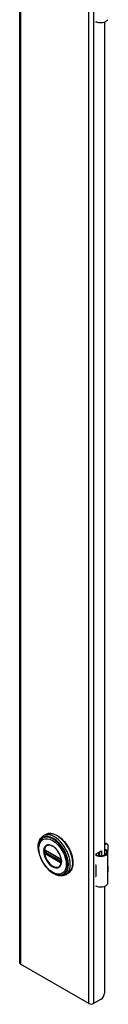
# Model space of a CAD drawing. Header units: inches. Extents: x 0 to 400, y -11 to 260.
# Tile 53 of 61: x 346.53 to 348.87, y 98.26 to 124.19. Entities that reach past the tile are written whole.
import ezdxf

# ---------------------------------------------------------------- set-up
doc = ezdxf.new("R2010")
doc.units = ezdxf.units.IN
doc.header["$LTSCALE"] = 24.005935
doc.header["$MEASUREMENT"] = 0
doc.layers.add('Visible Edges(ANSI)', color=7, linetype='Continuous', lineweight=25)
doc.layers.add('Visible Tangent Edges(ANSI)', color=7, linetype='Continuous', lineweight=25)

msp = doc.modelspace()

# ---------------------------------------------------------------- linework, layer by layer
at = {"layer": 'Visible Edges(ANSI)'}
for p, q in [((346.5332, 197.3304), (346.5332, 99.3508)), ((348.5553, 124.1143), (348.5553, 124.1281)), ((348.5698, 124.1227), (348.5553, 124.1143)), ((348.7745, 124.1249), (348.7745, 102.1896)), ((347.2208, 102.7283), (347.1567, 102.6913)), ((348.7745, 102.4753), (348.79, 102.4842)), ((348.8108, 102.4721), (348.7745, 102.4512)), ((348.8293, 102.4881), (348.8502, 102.476)), ((348.8665, 102.3195), (348.8665, 102.44)), ((347.2069, 102.3147), (347.2018, 102.3175)), ((347.2069, 102.3147), (347.6149, 102.0791)), ((347.6219, 102.0714), (347.2138, 102.307)), ((348.5553, 102.2216), (348.6896, 102.2992)), ((348.5553, 102.1899), (348.5553, 102.2216)), ((348.6188, 102.1725), (348.6188, 102.2583)), ((348.6188, 102.1885), (348.6386, 102.1999)), ((348.6386, 102.1758), (348.6298, 102.1708)), ((348.6386, 102.2697), (348.6386, 102.1697)), ((348.6507, 102.1686), (348.6507, 102.2767)), ((348.6896, 102.2992), (348.6896, 102.1688)), ((348.864, 101.4539), (348.864, 102.2575)), ((347.62, 102.0761), (347.6149, 102.0791)), ((347.6308, 102.0637), (347.632, 102.0608)), ((347.6309, 102.0186), (347.6309, 102.0558)), ((347.632, 102.0608), (347.6326, 102.0591)), ((347.6339, 102.0084), (347.6338, 102.0025)), ((347.634, 102.0454), (347.6339, 102.0084)), ((348.5397, 101.9299), (348.5397, 101.8985)), ((347.8113, 101.7054), (347.7473, 101.6684)), ((348.5397, 101.6558), (348.5397, 101.6245)), ((348.8665, 101.7649), (348.8665, 101.8855)), ((348.5553, 101.3545), (348.5553, 101.3683)), ((348.5698, 101.3629), (348.5553, 101.3545)), ((348.7745, 101.365), (348.7745, 98.5466)), ((348.3601, 98.2755), (346.5584, 99.3157)), ((348.6861, 98.3935), (348.4817, 98.2755))]:
    msp.add_line(p, q, dxfattribs=at)
at = {"layer": 'Visible Edges(ANSI)', "flags": 128}
for points in [[(347.0391, 102.2627), (347.0324, 102.2973), (347.0275, 102.3314), (347.0243, 102.3649), (347.023, 102.3978), (347.0235, 102.4298), (347.0259, 102.4609), (347.0302, 102.4909), (347.0365, 102.5198), (347.0447, 102.5473), (347.0549, 102.5735), (347.067, 102.598), (347.0812, 102.6208), (347.0973, 102.6417), (347.1154, 102.6606), (347.1352, 102.6772), (347.1567, 102.6913)], [(347.2208, 102.7283), (347.2366, 102.7365), (347.2531, 102.7434), (347.2703, 102.749), (347.288, 102.7532), (347.3063, 102.756), (347.325, 102.7575), (347.3441, 102.7575), (347.3635, 102.7562), (347.3832, 102.7536), (347.4032, 102.7497), (347.4234, 102.7445), (347.4438, 102.7381), (347.4642, 102.7303), (347.4848, 102.7214), (347.5053, 102.7113), (347.5259, 102.7), (347.5464, 102.6876), (347.5668, 102.6741), (347.5871, 102.6595), (347.6072, 102.6439), (347.627, 102.6272), (347.6466, 102.6097), (347.6659, 102.5912), (347.6848, 102.5718), (347.7033, 102.5516), (347.7214, 102.5307), (347.739, 102.509), (347.7561, 102.4866), (347.7727, 102.4637), (347.7886, 102.4401), (347.8039, 102.416), (347.8185, 102.3915), (347.8325, 102.3665), (347.8457, 102.3412), (347.8581, 102.3157), (347.8697, 102.2899), (347.8806, 102.2639), (347.8905, 102.2378), (347.8996, 102.2116), (347.9079, 102.1855), (347.9152, 102.1595), (347.9215, 102.1335), (347.9269, 102.1078), (347.9314, 102.0823), (347.9349, 102.057), (347.9374, 102.0322), (347.9389, 102.0078), (347.9394, 101.9838), (347.9389, 101.9604), (347.9374, 101.9375), (347.9348, 101.9152), (347.9313, 101.8936), (347.9267, 101.8728), (347.9211, 101.8527), (347.9145, 101.8334), (347.9069, 101.815), (347.8983, 101.7976), (347.8887, 101.7811), (347.8781, 101.7656), (347.8665, 101.7512), (347.854, 101.7379), (347.8406, 101.7259), (347.8264, 101.715), (347.8113, 101.7054)], [(347.0664, 102.5518), (347.0598, 102.5386), (347.0539, 102.5249), (347.0487, 102.5107), (347.044, 102.4961), (347.0364, 102.4657), (347.0313, 102.4338), (347.0285, 102.4006), (347.028, 102.3663), (347.0298, 102.331), (347.0338, 102.2949), (347.04, 102.2582), (347.0484, 102.221), (347.0588, 102.1836), (347.0712, 102.1461), (347.0855, 102.1087), (347.1018, 102.0717), (347.1197, 102.0352), (347.1394, 101.9994), (347.1606, 101.9645), (347.1832, 101.9306), (347.2072, 101.8981), (347.2323, 101.867), (347.2586, 101.8375), (347.2858, 101.8097), (347.3138, 101.7839), (347.3425, 101.7602), (347.3718, 101.7387), (347.4015, 101.7195), (347.4314, 101.7027), (347.4616, 101.6886), (347.4918, 101.6771), (347.5219, 101.6684), (347.5369, 101.6651), (347.5518, 101.6626), (347.5666, 101.6609), (347.5813, 101.6599)], [(347.6042, 101.9049), (347.6128, 101.9185), (347.6201, 101.9338), (347.626, 101.9506), (347.6305, 101.9688), (347.6334, 101.9884), (347.6349, 102.0092), (347.6348, 102.031), (347.6332, 102.0537), (347.63, 102.077), (347.6252, 102.101), (347.619, 102.1253), (347.6114, 102.1498), (347.6023, 102.1743), (347.5918, 102.1988), (347.5801, 102.2229), (347.5672, 102.2464), (347.5532, 102.2694), (347.5382, 102.2917), (347.5222, 102.3129), (347.5056, 102.333), (347.4882, 102.3519), (347.4702, 102.3695), (347.4518, 102.3855), (347.4332, 102.3999), (347.4144, 102.4127), (347.3955, 102.4237), (347.3768, 102.4328), (347.3584, 102.44), (347.3403, 102.4452), (347.3228, 102.4485), (347.306, 102.4498), (347.29, 102.4492)], [(347.2018, 102.3175), (347.2, 102.3184), (347.1987, 102.3187)], [(347.2138, 102.307), (347.2128, 102.3074), (347.2125, 102.3075)], [(348.8219, 102.3194), (348.82, 102.3205), (348.8182, 102.3215), (348.8162, 102.3225), (348.8143, 102.3233), (348.8123, 102.3241), (348.8103, 102.3248), (348.8082, 102.3254), (348.8062, 102.3259), (348.8041, 102.3263), (348.802, 102.3266), (348.7999, 102.3268), (348.7978, 102.3268), (348.7957, 102.3268), (348.7936, 102.3267), (348.7915, 102.3264), (348.7895, 102.3261), (348.7874, 102.3257), (348.7854, 102.3251), (348.7835, 102.3245), (348.7816, 102.3238), (348.7797, 102.323), (348.7779, 102.3221), (348.7762, 102.3211), (348.7745, 102.3201)], [(348.7745, 102.3086), (348.776, 102.309), (348.7776, 102.3094), (348.7791, 102.3097), (348.7807, 102.3099), (348.7823, 102.31), (348.7838, 102.3101), (348.7853, 102.3101), (348.7868, 102.3101), (348.7883, 102.31), (348.7898, 102.3098), (348.7913, 102.3096), (348.7929, 102.3093), (348.7944, 102.3089), (348.7959, 102.3085), (348.7974, 102.308), (348.7989, 102.3074), (348.8004, 102.3068), (348.8018, 102.3061), (348.8033, 102.3054), (348.8047, 102.3046), (348.8061, 102.3037), (348.8075, 102.3028), (348.8088, 102.3019), (348.8101, 102.3009)], [(347.62, 102.0761), (347.6233, 102.0736), (347.6267, 102.07)], [(347.6309, 102.0558), (347.6302, 102.0597), (347.6281, 102.0646), (347.625, 102.0688), (347.6219, 102.0714)], [(347.6267, 102.07), (347.6289, 102.067), (347.6308, 102.0637)], [(347.6307, 102.0171), (347.6308, 102.0175), (347.6309, 102.0186)], [(347.6338, 102.0025), (347.6336, 102.0002), (347.6333, 101.9992)], [(347.7473, 101.6684), (347.7243, 101.6569), (347.7, 101.648), (347.6747, 101.6418), (347.6485, 101.6382), (347.6216, 101.6374), (347.5943, 101.6391), (347.5666, 101.6434), (347.5386, 101.65), (347.5105, 101.659), (347.4823, 101.6703), (347.4542, 101.6838), (347.4262, 101.6993), (347.3984, 101.7169), (347.371, 101.7364), (347.3439, 101.7578), (347.3173, 101.7809)]]:
    msp.add_lwpolyline(points, dxfattribs=at)
at = {"layer": 'Visible Edges(ANSI)'}
for centre, major_axis, start_param, end_param in [((348.6691, 124.2209), (0.1969, 0), 3.9833715, 5.9647502), ((348.79, 102.4199), (0.0394, 0.0682), 0, 0.7853982), ((348.8108, 102.4079), (0.0394, 0.0682), 5.4977871, 7.0685835), ((348.6691, 102.2647), (0.1969, 0), 3.9833715, 5.9647502), ((348.6691, 102.2647), (0.1673, 0), 3.9641341, 5.9647502), ((348.7065, 102.2575), (0.128, 0), 5.9647502, 6.9099467), ((348.7065, 102.2575), (0.1575, 0), 5.9647502, 7.0321027), ((348.8108, 102.2873), (-0.0394, -0.0682), 1.8110116, 2.3561945), ((348.6691, 102.0155), (0.1969, 0), 3.9833715, 3.9951945), ((348.8108, 101.8533), (-0.0394, -0.0682), 2.3561945, 2.6586496), ((348.6, 101.9384), (-0.0917, 0), 0.8282349, 0.8536019), ((348.6, 101.6957), (0.0917, 0), 3.9698275, 3.9951945), ((348.8108, 101.7328), (-0.0394, -0.0682), 2.0537393, 2.3561945), ((348.6691, 101.7102), (-0.1969, 0), 0.8417789, 0.8536019), ((348.6691, 101.461), (0.1969, 0), 3.9833715, 5.9647502), ((348.7065, 101.4539), (0.1575, 0), 5.9647502, 6.2831853), ((346.6192, 99.3508), (-0.086, 0), 0, 0.7853982), ((348.6861, 98.4955), (-0.0625, -0.1083), 0.7853982, 2.3561945), ((348.4209, 98.3106), (-0.086, 0), 0.7853982, 2.3561945)]:
    msp.add_ellipse(centre, major_axis=major_axis, ratio=0.5773503, start_param=start_param, end_param=end_param, dxfattribs=at)
at = {"layer": 'Visible Tangent Edges(ANSI)'}
for p, q in [((346.5584, 197.2953), (346.5584, 99.3157)), ((348.3601, 98.2755), (348.3601, 196.2551)), ((348.4817, 196.2551), (348.4817, 98.2755)), ((348.79, 102.4842), (348.8108, 102.4721)), ((347.1901, 102.3038), (347.19, 102.3096)), ((347.19, 102.2606), (347.1901, 102.2666)), ((347.1989, 102.2657), (347.1989, 102.3029)), ((347.2084, 102.2354), (347.2033, 102.2383)), ((347.6129, 102.0836), (347.2048, 102.3192)), ((347.2048, 102.2263), (347.6129, 101.9907)), ((347.6165, 101.9998), (347.2084, 102.2354)), ((347.2116, 102.3033), (347.2162, 102.3056)), ((347.2116, 102.2661), (347.2116, 102.3033)), ((347.2481, 102.2872), (347.2116, 102.2661)), ((347.2119, 102.3104), (347.6199, 102.0748)), ((347.6199, 102.0077), (347.2119, 102.2433)), ((347.2185, 102.254), (347.262, 102.2791)), ((347.6266, 102.0184), (347.2185, 102.254)), ((348.8101, 102.3009), (348.8219, 102.3194)), ((348.8561, 101.4254), (348.8561, 102.2291)), ((347.6215, 101.9969), (347.6165, 101.9998)), ((347.6309, 102.0213), (347.6266, 102.0184)), ((347.6329, 102.0524), (347.6329, 102.0151)), ((347.6334, 101.99), (347.6337, 101.9911)), ((348.5397, 101.8985), (348.5397, 101.6558))]:
    msp.add_line(p, q, dxfattribs=at)
at = {"layer": 'Visible Tangent Edges(ANSI)', "flags": 128}
for points in [[(347.1659, 102.2872), (347.1676, 102.2541), (347.1725, 102.2194), (347.1807, 102.1838), (347.1919, 102.1478), (347.2061, 102.1118), (347.2231, 102.0763), (347.2426, 102.0418), (347.2643, 102.009), (347.288, 101.9781), (347.3132, 101.9496), (347.3397, 101.9239), (347.3671, 101.9016), (347.3949, 101.8828), (347.4229, 101.8677), (347.4505, 101.8564), (347.4775, 101.8493), (347.5035, 101.8463), (347.528, 101.8478), (347.5507, 101.8536), (347.5712, 101.8636), (347.5894, 101.8776), (347.6051, 101.8953), (347.6179, 101.9166), (347.6277, 101.9412), (347.6342, 101.9689), (347.6375, 101.9991), (347.6374, 102.0314), (347.634, 102.0653), (347.6275, 102.1005), (347.6178, 102.1364), (347.605, 102.1725), (347.5893, 102.2084), (347.571, 102.2434), (347.5503, 102.2771), (347.5276, 102.309), (347.5031, 102.3387), (347.4773, 102.3657), (347.4503, 102.3897), (347.4226, 102.4104), (347.3946, 102.4275), (347.3667, 102.4407), (347.3393, 102.4499), (347.3128, 102.4547), (347.2876, 102.4553), (347.264, 102.4517), (347.2423, 102.4439), (347.2229, 102.4319), (347.206, 102.416), (347.1918, 102.3963), (347.1805, 102.3733), (347.1724, 102.3472), (347.1675, 102.3183), (347.1659, 102.2872)], [(347.1771, 102.2861), (347.1773, 102.2974), (347.1779, 102.3084), (347.179, 102.3192), (347.1805, 102.3296), (347.1824, 102.3397), (347.1847, 102.3495), (347.1875, 102.3589), (347.1906, 102.368), (347.1942, 102.3766), (347.1982, 102.3848), (347.2025, 102.3926), (347.2073, 102.3999), (347.2124, 102.4068), (347.2179, 102.4133), (347.2237, 102.4192), (347.2298, 102.4247), (347.2363, 102.4296), (347.2431, 102.434), (347.2503, 102.4379), (347.2577, 102.4412), (347.2654, 102.444), (347.2733, 102.4462), (347.2815, 102.4479), (347.29, 102.4491)], [(347.604, 101.905), (347.5902, 101.8891), (347.5742, 101.8763), (347.5563, 101.8666), (347.5367, 101.8603), (347.5154, 101.8575), (347.4928, 101.8584), (347.4692, 101.8628), (347.4449, 101.8705), (347.4201, 101.8816), (347.3952, 101.8958), (347.3704, 101.9129), (347.3461, 101.933), (347.3224, 101.9557), (347.2998, 101.9808), (347.2783, 102.0079), (347.2585, 102.0367), (347.2403, 102.0669), (347.2242, 102.0982), (347.2101, 102.1301), (347.1984, 102.1622), (347.1892, 102.1943), (347.1825, 102.2259), (347.1785, 102.2567), (347.1771, 102.2861)], [(347.1822, 102.3042), (347.1822, 102.3027), (347.1821, 102.3012), (347.1821, 102.2996), (347.1821, 102.2981), (347.182, 102.2966), (347.182, 102.2951), (347.182, 102.2936), (347.182, 102.2921), (347.182, 102.2905), (347.182, 102.289), (347.182, 102.2875), (347.182, 102.2859), (347.182, 102.2844), (347.182, 102.2828), (347.182, 102.2813), (347.182, 102.2797), (347.182, 102.2782), (347.182, 102.2766), (347.182, 102.275), (347.1821, 102.2735), (347.1821, 102.2719), (347.1821, 102.2704), (347.1822, 102.2688), (347.1822, 102.2672)], [(347.1825, 102.3099), (347.1825, 102.3096), (347.1824, 102.3094), (347.1824, 102.3091), (347.1824, 102.3089), (347.1824, 102.3087), (347.1824, 102.3084), (347.1824, 102.3082), (347.1824, 102.308), (347.1824, 102.3077), (347.1824, 102.3075), (347.1823, 102.3072), (347.1823, 102.307), (347.1823, 102.3068), (347.1823, 102.3065), (347.1823, 102.3063), (347.1823, 102.3061), (347.1823, 102.3058), (347.1823, 102.3056), (347.1823, 102.3053), (347.1823, 102.3051), (347.1823, 102.3049), (347.1823, 102.3046), (347.1822, 102.3044), (347.1822, 102.3042)], [(347.1822, 102.2672), (347.1822, 102.267), (347.1823, 102.2667), (347.1823, 102.2665), (347.1823, 102.2662), (347.1823, 102.266), (347.1823, 102.2657), (347.1823, 102.2655), (347.1823, 102.2652), (347.1823, 102.2649), (347.1823, 102.2647), (347.1823, 102.2644), (347.1823, 102.2642), (347.1823, 102.2639), (347.1824, 102.2637), (347.1824, 102.2634), (347.1824, 102.2632), (347.1824, 102.2629), (347.1824, 102.2627), (347.1824, 102.2624), (347.1824, 102.2622), (347.1824, 102.2619), (347.1824, 102.2617), (347.1825, 102.2614), (347.1825, 102.2612)], [(347.1842, 102.3199), (347.1841, 102.3195), (347.184, 102.3192), (347.1839, 102.3188), (347.1838, 102.3184), (347.1837, 102.318), (347.1836, 102.3176), (347.1835, 102.3172), (347.1834, 102.3168), (347.1833, 102.3164), (347.1832, 102.316), (347.1831, 102.3156), (347.1831, 102.3152), (347.183, 102.3147), (347.1829, 102.3143), (347.1829, 102.3139), (347.1828, 102.3134), (347.1827, 102.313), (347.1827, 102.3126), (347.1826, 102.3121), (347.1826, 102.3117), (347.1825, 102.3112), (347.1825, 102.3108), (347.1825, 102.3103), (347.1825, 102.3099)], [(347.1825, 102.2612), (347.1825, 102.2607), (347.1825, 102.2602), (347.1826, 102.2597), (347.1826, 102.2592), (347.1826, 102.2587), (347.1827, 102.2582), (347.1827, 102.2577), (347.1828, 102.2572), (347.1829, 102.2567), (347.1829, 102.2562), (347.183, 102.2557), (347.1831, 102.2552), (347.1832, 102.2547), (347.1832, 102.2542), (347.1833, 102.2537), (347.1834, 102.2532), (347.1835, 102.2527), (347.1836, 102.2522), (347.1837, 102.2518), (347.1838, 102.2513), (347.1839, 102.2508), (347.184, 102.2503), (347.1841, 102.2498), (347.1842, 102.2493)], [(347.1851, 102.3224), (347.1851, 102.3223), (347.1851, 102.3222), (347.185, 102.3221), (347.185, 102.322), (347.1849, 102.3219), (347.1849, 102.3218), (347.1849, 102.3217), (347.1848, 102.3216), (347.1848, 102.3215), (347.1848, 102.3214), (347.1847, 102.3213), (347.1847, 102.3212), (347.1846, 102.3211), (347.1846, 102.321), (347.1846, 102.3209), (347.1845, 102.3208), (347.1845, 102.3207), (347.1845, 102.3206), (347.1844, 102.3205), (347.1844, 102.3203), (347.1844, 102.3202), (347.1843, 102.3201), (347.1843, 102.32), (347.1842, 102.3199)], [(347.1842, 102.2493), (347.1843, 102.2492), (347.1843, 102.249), (347.1844, 102.2489), (347.1844, 102.2488), (347.1844, 102.2486), (347.1845, 102.2485), (347.1845, 102.2483), (347.1845, 102.2482), (347.1846, 102.248), (347.1846, 102.2479), (347.1846, 102.2477), (347.1847, 102.2476), (347.1847, 102.2474), (347.1848, 102.2473), (347.1848, 102.2472), (347.1848, 102.247), (347.1849, 102.2469), (347.1849, 102.2467), (347.1849, 102.2466), (347.185, 102.2464), (347.185, 102.2463), (347.1851, 102.2461), (347.1851, 102.246), (347.1851, 102.2459)], [(347.1903, 102.3245), (347.1901, 102.3245), (347.1898, 102.3245), (347.1896, 102.3244), (347.1893, 102.3244), (347.1891, 102.3244), (347.1889, 102.3243), (347.1886, 102.3242), (347.1884, 102.3242), (347.1882, 102.3241), (347.188, 102.324), (347.1877, 102.324), (347.1875, 102.3239), (347.1873, 102.3238), (347.1871, 102.3237), (347.1869, 102.3236), (347.1867, 102.3235), (347.1865, 102.3234), (347.1863, 102.3233), (347.1861, 102.3231), (347.1859, 102.323), (347.1857, 102.3229), (347.1855, 102.3227), (347.1853, 102.3226), (347.1851, 102.3224)], [(347.1851, 102.2459), (347.1853, 102.2455), (347.1855, 102.2451), (347.1857, 102.2448), (347.1859, 102.2444), (347.1861, 102.2441), (347.1863, 102.2437), (347.1865, 102.2434), (347.1867, 102.243), (347.1869, 102.2427), (347.1871, 102.2423), (347.1873, 102.242), (347.1875, 102.2417), (347.1877, 102.2413), (347.188, 102.241), (347.1882, 102.2407), (347.1884, 102.2403), (347.1886, 102.24), (347.1889, 102.2397), (347.1891, 102.2393), (347.1893, 102.239), (347.1896, 102.2387), (347.1898, 102.2384), (347.1901, 102.2381), (347.1903, 102.2378)], [(347.19, 102.3096), (347.19, 102.3099), (347.19, 102.3102), (347.19, 102.3105), (347.19, 102.3109), (347.19, 102.3112), (347.1901, 102.3115), (347.1901, 102.3118), (347.1902, 102.3121), (347.1902, 102.3124), (347.1903, 102.3127), (347.1904, 102.3129), (347.1905, 102.3132), (347.1906, 102.3135), (347.1907, 102.3137), (347.1908, 102.314), (347.1909, 102.3143), (347.191, 102.3145), (347.1911, 102.3147), (347.1913, 102.315), (347.1914, 102.3152), (347.1916, 102.3154), (347.1917, 102.3156), (347.1919, 102.3159), (347.192, 102.3161)], [(347.192, 102.2522), (347.1919, 102.2526), (347.1917, 102.2529), (347.1916, 102.2533), (347.1914, 102.2536), (347.1913, 102.254), (347.1912, 102.2544), (347.191, 102.2547), (347.1909, 102.2551), (347.1908, 102.2554), (347.1907, 102.2558), (347.1906, 102.2561), (347.1905, 102.2565), (347.1904, 102.2568), (347.1903, 102.2572), (347.1903, 102.2575), (347.1902, 102.2579), (347.1901, 102.2582), (347.1901, 102.2586), (347.19, 102.2589), (347.19, 102.2593), (347.19, 102.2596), (347.19, 102.26), (347.19, 102.2603), (347.19, 102.2606)], [(347.1901, 102.2666), (347.1901, 102.2681), (347.1901, 102.2697), (347.1902, 102.2712), (347.1902, 102.2728), (347.1902, 102.2743), (347.1902, 102.2759), (347.1902, 102.2774), (347.1902, 102.279), (347.1902, 102.2805), (347.1902, 102.2821), (347.1902, 102.2836), (347.1902, 102.2852), (347.1902, 102.2867), (347.1902, 102.2883), (347.1902, 102.2898), (347.1902, 102.2914), (347.1902, 102.2929), (347.1902, 102.2945), (347.1902, 102.296), (347.1902, 102.2976), (347.1902, 102.2991), (347.1901, 102.3007), (347.1901, 102.3022), (347.1901, 102.3038)], [(347.1997, 102.3221), (347.1993, 102.3223), (347.1989, 102.3226), (347.1984, 102.3228), (347.198, 102.3229), (347.1976, 102.3231), (347.1972, 102.3233), (347.1968, 102.3235), (347.1964, 102.3236), (347.196, 102.3238), (347.1956, 102.3239), (347.1952, 102.324), (347.1948, 102.3241), (347.1944, 102.3242), (347.194, 102.3243), (347.1936, 102.3244), (347.1933, 102.3244), (347.1929, 102.3245), (347.1925, 102.3245), (347.1921, 102.3246), (347.1918, 102.3246), (347.1914, 102.3246), (347.191, 102.3246), (347.1907, 102.3246), (347.1903, 102.3245)], [(347.1903, 102.2378), (347.1907, 102.2373), (347.191, 102.2369), (347.1914, 102.2365), (347.1918, 102.2361), (347.1921, 102.2357), (347.1925, 102.2353), (347.1929, 102.2349), (347.1933, 102.2345), (347.1937, 102.2341), (347.194, 102.2337), (347.1944, 102.2333), (347.1948, 102.233), (347.1952, 102.2326), (347.1956, 102.2323), (347.196, 102.232), (347.1964, 102.2316), (347.1968, 102.2313), (347.1972, 102.231), (347.1976, 102.2307), (347.198, 102.2304), (347.1984, 102.2302), (347.1989, 102.2299), (347.1993, 102.2296), (347.1997, 102.2294)], [(347.192, 102.3161), (347.1921, 102.3161), (347.1921, 102.3162), (347.1922, 102.3162), (347.1922, 102.3163), (347.1923, 102.3164), (347.1923, 102.3164), (347.1924, 102.3165), (347.1924, 102.3165), (347.1925, 102.3166), (347.1925, 102.3166), (347.1926, 102.3167), (347.1926, 102.3167), (347.1927, 102.3168), (347.1927, 102.3169), (347.1928, 102.3169), (347.1928, 102.317), (347.1929, 102.317), (347.1929, 102.3171), (347.193, 102.3171), (347.1931, 102.3172), (347.1931, 102.3172), (347.1932, 102.3173), (347.1932, 102.3173), (347.1933, 102.3173)], [(347.1933, 102.2496), (347.1932, 102.2497), (347.1932, 102.2498), (347.1931, 102.2499), (347.1931, 102.25), (347.193, 102.2501), (347.1929, 102.2502), (347.1929, 102.2503), (347.1928, 102.2505), (347.1928, 102.2506), (347.1927, 102.2507), (347.1927, 102.2508), (347.1926, 102.2509), (347.1926, 102.251), (347.1925, 102.2511), (347.1925, 102.2512), (347.1924, 102.2513), (347.1924, 102.2514), (347.1923, 102.2516), (347.1923, 102.2517), (347.1922, 102.2518), (347.1922, 102.2519), (347.1921, 102.252), (347.1921, 102.2521), (347.192, 102.2522)], [(347.1933, 102.3173), (347.1934, 102.3175), (347.1935, 102.3175), (347.1937, 102.3176), (347.1938, 102.3177), (347.1939, 102.3178), (347.1941, 102.3179), (347.1942, 102.318), (347.1943, 102.3181), (347.1945, 102.3181), (347.1946, 102.3182), (347.1948, 102.3183), (347.1949, 102.3183), (347.1951, 102.3184), (347.1952, 102.3184), (347.1954, 102.3185), (347.1955, 102.3185), (347.1957, 102.3186), (347.1958, 102.3186), (347.196, 102.3187), (347.1961, 102.3187), (347.1963, 102.3187), (347.1965, 102.3187), (347.1966, 102.3188), (347.1968, 102.3188)], [(347.1968, 102.2441), (347.1966, 102.2443), (347.1965, 102.2445), (347.1963, 102.2447), (347.1961, 102.2449), (347.196, 102.2451), (347.1958, 102.2454), (347.1957, 102.2456), (347.1955, 102.2458), (347.1954, 102.246), (347.1952, 102.2463), (347.1951, 102.2465), (347.1949, 102.2467), (347.1948, 102.2469), (347.1946, 102.2472), (347.1945, 102.2474), (347.1943, 102.2477), (347.1942, 102.2479), (347.194, 102.2481), (347.1939, 102.2484), (347.1938, 102.2486), (347.1937, 102.2489), (347.1935, 102.2491), (347.1934, 102.2493), (347.1933, 102.2496)], [(347.1968, 102.3188), (347.1969, 102.3188), (347.197, 102.3188), (347.197, 102.3188), (347.1971, 102.3188), (347.1972, 102.3188), (347.1973, 102.3188), (347.1973, 102.3188), (347.1974, 102.3188), (347.1975, 102.3188), (347.1976, 102.3188), (347.1977, 102.3188), (347.1977, 102.3188), (347.1978, 102.3188), (347.1979, 102.3188), (347.198, 102.3188), (347.198, 102.3188), (347.1981, 102.3188), (347.1982, 102.3188), (347.1983, 102.3188), (347.1984, 102.3188), (347.1984, 102.3188), (347.1985, 102.3188), (347.1986, 102.3187), (347.1987, 102.3187)], [(347.2033, 102.2383), (347.203, 102.2385), (347.2027, 102.2387), (347.2024, 102.2389), (347.2021, 102.239), (347.2018, 102.2392), (347.2016, 102.2394), (347.2013, 102.2397), (347.201, 102.2399), (347.2007, 102.2401), (347.2005, 102.2403), (347.2002, 102.2405), (347.1999, 102.2408), (347.1996, 102.241), (347.1994, 102.2413), (347.1991, 102.2415), (347.1988, 102.2418), (347.1986, 102.2421), (347.1983, 102.2423), (347.1981, 102.2426), (347.1978, 102.2429), (347.1975, 102.2432), (347.1973, 102.2435), (347.1971, 102.2438), (347.1968, 102.2441)], [(347.1989, 102.3029), (347.1989, 102.3032), (347.1989, 102.3034), (347.1989, 102.3037), (347.199, 102.3039), (347.199, 102.3042), (347.199, 102.3044), (347.199, 102.3047), (347.199, 102.3049), (347.199, 102.3052), (347.199, 102.3054), (347.199, 102.3057), (347.1991, 102.3059), (347.1991, 102.3061), (347.1991, 102.3064), (347.1991, 102.3066), (347.1992, 102.3068), (347.1992, 102.307), (347.1992, 102.3073), (347.1993, 102.3075), (347.1993, 102.3077), (347.1993, 102.3079), (347.1994, 102.3081), (347.1994, 102.3083), (347.1994, 102.3086)], [(347.1994, 102.2593), (347.1994, 102.2596), (347.1994, 102.2599), (347.1993, 102.2601), (347.1993, 102.2604), (347.1993, 102.2606), (347.1992, 102.2609), (347.1992, 102.2612), (347.1992, 102.2614), (347.1991, 102.2617), (347.1991, 102.262), (347.1991, 102.2622), (347.1991, 102.2625), (347.199, 102.2628), (347.199, 102.263), (347.199, 102.2633), (347.199, 102.2636), (347.199, 102.2638), (347.199, 102.2641), (347.199, 102.2644), (347.199, 102.2646), (347.1989, 102.2649), (347.1989, 102.2652), (347.1989, 102.2654), (347.1989, 102.2657)], [(347.1994, 102.3086), (347.1995, 102.3087), (347.1995, 102.3088), (347.1995, 102.309), (347.1996, 102.3091), (347.1996, 102.3093), (347.1996, 102.3094), (347.1997, 102.3096), (347.1997, 102.3097), (347.1998, 102.3098), (347.1998, 102.31), (347.1999, 102.3101), (347.1999, 102.3102), (347.2, 102.3103), (347.2001, 102.3105), (347.2001, 102.3106), (347.2002, 102.3107), (347.2002, 102.3108), (347.2003, 102.3109), (347.2004, 102.311), (347.2005, 102.3112), (347.2005, 102.3113), (347.2006, 102.3114), (347.2007, 102.3115), (347.2008, 102.3116)], [(347.2008, 102.2547), (347.2007, 102.2549), (347.2006, 102.2551), (347.2005, 102.2553), (347.2005, 102.2555), (347.2004, 102.2557), (347.2003, 102.2559), (347.2002, 102.2561), (347.2002, 102.2563), (347.2001, 102.2565), (347.2001, 102.2567), (347.2, 102.2569), (347.1999, 102.2571), (347.1999, 102.2573), (347.1998, 102.2574), (347.1998, 102.2576), (347.1997, 102.2578), (347.1997, 102.258), (347.1996, 102.2582), (347.1996, 102.2584), (347.1996, 102.2586), (347.1995, 102.2588), (347.1995, 102.259), (347.1995, 102.2592), (347.1994, 102.2593)], [(347.2048, 102.3192), (347.2046, 102.3193), (347.2044, 102.3194), (347.2042, 102.3196), (347.204, 102.3197), (347.2038, 102.3198), (347.2035, 102.3199), (347.2033, 102.3201), (347.2031, 102.3202), (347.2029, 102.3203), (347.2027, 102.3204), (347.2025, 102.3205), (347.2023, 102.3207), (347.202, 102.3208), (347.2018, 102.3209), (347.2016, 102.321), (347.2014, 102.3211), (347.2012, 102.3213), (347.201, 102.3214), (347.2007, 102.3215), (347.2005, 102.3216), (347.2003, 102.3218), (347.2001, 102.3219), (347.1999, 102.322), (347.1997, 102.3221)], [(347.1997, 102.2294), (347.1999, 102.2293), (347.2001, 102.2291), (347.2003, 102.229), (347.2005, 102.2289), (347.2007, 102.2288), (347.201, 102.2286), (347.2012, 102.2285), (347.2014, 102.2284), (347.2016, 102.2282), (347.2018, 102.2281), (347.202, 102.228), (347.2023, 102.2279), (347.2025, 102.2277), (347.2027, 102.2276), (347.2029, 102.2275), (347.2031, 102.2273), (347.2033, 102.2272), (347.2035, 102.2271), (347.2038, 102.227), (347.204, 102.2268), (347.2042, 102.2267), (347.2044, 102.2266), (347.2046, 102.2265), (347.2048, 102.2263)], [(347.2033, 102.313), (347.2034, 102.313), (347.2036, 102.3131), (347.2037, 102.3131), (347.2038, 102.3131), (347.204, 102.3131), (347.2041, 102.3131), (347.2042, 102.3131), (347.2044, 102.3131), (347.2045, 102.3131), (347.2046, 102.3131), (347.2048, 102.3131), (347.2049, 102.3131), (347.205, 102.3131), (347.2052, 102.3131), (347.2053, 102.313), (347.2055, 102.313), (347.2056, 102.313), (347.2058, 102.313), (347.2059, 102.3129), (347.206, 102.3129), (347.2062, 102.3128), (347.2063, 102.3128), (347.2065, 102.3128), (347.2066, 102.3127)], [(347.2066, 102.2469), (347.2065, 102.247), (347.2063, 102.2471), (347.2062, 102.2472), (347.206, 102.2473), (347.2059, 102.2475), (347.2058, 102.2476), (347.2056, 102.2477), (347.2055, 102.2479), (347.2053, 102.248), (347.2052, 102.2482), (347.205, 102.2483), (347.2049, 102.2484), (347.2048, 102.2486), (347.2046, 102.2487), (347.2045, 102.2489), (347.2044, 102.249), (347.2042, 102.2492), (347.2041, 102.2494), (347.204, 102.2495), (347.2038, 102.2497), (347.2037, 102.2498), (347.2036, 102.25), (347.2034, 102.2502), (347.2033, 102.2503)], [(347.2066, 102.3127), (347.2068, 102.3126), (347.207, 102.3126), (347.2072, 102.3125), (347.2075, 102.3124), (347.2077, 102.3123), (347.2079, 102.3123), (347.2081, 102.3122), (347.2083, 102.3121), (347.2085, 102.312), (347.2087, 102.3119), (347.209, 102.3118), (347.2092, 102.3117), (347.2094, 102.3116), (347.2096, 102.3115), (347.2098, 102.3114), (347.2101, 102.3113), (347.2103, 102.3112), (347.2105, 102.3111), (347.2107, 102.311), (347.211, 102.3109), (347.2112, 102.3107), (347.2114, 102.3106), (347.2116, 102.3105), (347.2119, 102.3104)], [(347.2119, 102.2433), (347.2116, 102.2434), (347.2114, 102.2435), (347.2112, 102.2437), (347.211, 102.2438), (347.2107, 102.244), (347.2105, 102.2441), (347.2103, 102.2442), (347.2101, 102.2444), (347.2098, 102.2445), (347.2096, 102.2447), (347.2094, 102.2448), (347.2092, 102.245), (347.209, 102.2451), (347.2087, 102.2453), (347.2085, 102.2454), (347.2083, 102.2456), (347.2081, 102.2458), (347.2079, 102.2459), (347.2077, 102.2461), (347.2075, 102.2462), (347.2072, 102.2464), (347.207, 102.2465), (347.2068, 102.2467), (347.2066, 102.2469)], [(347.6181, 102.0805), (347.6179, 102.0807), (347.6176, 102.0808), (347.6174, 102.0809), (347.6172, 102.0811), (347.617, 102.0812), (347.6168, 102.0813), (347.6166, 102.0814), (347.6164, 102.0816), (347.6161, 102.0817), (347.6159, 102.0818), (347.6157, 102.082), (347.6155, 102.0821), (347.6153, 102.0822), (347.6151, 102.0823), (347.6148, 102.0825), (347.6146, 102.0826), (347.6144, 102.0827), (347.6142, 102.0828), (347.614, 102.083), (347.6138, 102.0831), (347.6136, 102.0832), (347.6133, 102.0833), (347.6131, 102.0835), (347.6129, 102.0836)], [(347.6129, 101.9907), (347.6131, 101.9906), (347.6133, 101.9905), (347.6136, 101.9904), (347.6138, 101.9902), (347.614, 101.9901), (347.6142, 101.99), (347.6144, 101.9899), (347.6146, 101.9898), (347.6148, 101.9896), (347.6151, 101.9895), (347.6153, 101.9894), (347.6155, 101.9893), (347.6157, 101.9892), (347.6159, 101.989), (347.6161, 101.9889), (347.6164, 101.9888), (347.6166, 101.9887), (347.6168, 101.9885), (347.617, 101.9884), (347.6172, 101.9883), (347.6174, 101.9882), (347.6176, 101.9881), (347.6179, 101.9879), (347.6181, 101.9878)], [(347.6274, 102.0722), (347.6271, 102.0726), (347.6267, 102.073), (347.6264, 102.0735), (347.626, 102.0739), (347.6256, 102.0743), (347.6252, 102.0747), (347.6249, 102.0751), (347.6245, 102.0755), (347.6241, 102.0758), (347.6237, 102.0762), (347.6233, 102.0766), (347.6229, 102.0769), (347.6225, 102.0773), (347.6221, 102.0776), (347.6217, 102.078), (347.6213, 102.0783), (347.6209, 102.0786), (347.6205, 102.0789), (347.6201, 102.0792), (347.6197, 102.0795), (347.6193, 102.0798), (347.6189, 102.08), (347.6185, 102.0803), (347.6181, 102.0805)], [(347.6181, 101.9878), (347.6185, 101.9876), (347.6189, 101.9874), (347.6193, 101.9872), (347.6197, 101.987), (347.6201, 101.9868), (347.6205, 101.9866), (347.6209, 101.9865), (347.6213, 101.9863), (347.6217, 101.9862), (347.6221, 101.986), (347.6225, 101.9859), (347.6229, 101.9858), (347.6233, 101.9857), (347.6237, 101.9856), (347.6241, 101.9856), (347.6245, 101.9855), (347.6249, 101.9854), (347.6253, 101.9854), (347.6256, 101.9854), (347.626, 101.9854), (347.6264, 101.9853), (347.6267, 101.9854), (347.6271, 101.9854), (347.6274, 101.9854)], [(347.6199, 102.0748), (347.6202, 102.0746), (347.6204, 102.0745), (347.6206, 102.0744), (347.6208, 102.0742), (347.6211, 102.0741), (347.6213, 102.0739), (347.6215, 102.0738), (347.6217, 102.0737), (347.6219, 102.0735), (347.6222, 102.0734), (347.6224, 102.0732), (347.6226, 102.073), (347.6228, 102.0729), (347.623, 102.0727), (347.6232, 102.0726), (347.6234, 102.0724), (347.6236, 102.0723), (347.6239, 102.0721), (347.6241, 102.0719), (347.6243, 102.0718), (347.6245, 102.0716), (347.6247, 102.0715), (347.6249, 102.0713), (347.6251, 102.0711)], [(347.6251, 102.0053), (347.6249, 102.0053), (347.6247, 102.0054), (347.6245, 102.0055), (347.6243, 102.0056), (347.6241, 102.0057), (347.6239, 102.0057), (347.6237, 102.0058), (347.6234, 102.0059), (347.6232, 102.006), (347.623, 102.0061), (347.6228, 102.0062), (347.6226, 102.0063), (347.6224, 102.0064), (347.6222, 102.0065), (347.6219, 102.0066), (347.6217, 102.0067), (347.6215, 102.0068), (347.6213, 102.0069), (347.6211, 102.0071), (347.6208, 102.0072), (347.6206, 102.0073), (347.6204, 102.0074), (347.6202, 102.0076), (347.6199, 102.0077)], [(347.6279, 101.9952), (347.6277, 101.9952), (347.6274, 101.9951), (347.6272, 101.9951), (347.6269, 101.9951), (347.6267, 101.9952), (347.6264, 101.9952), (347.6261, 101.9952), (347.6259, 101.9952), (347.6256, 101.9953), (347.6254, 101.9953), (347.6251, 101.9954), (347.6248, 101.9955), (347.6245, 101.9955), (347.6243, 101.9956), (347.624, 101.9957), (347.6237, 101.9958), (347.6234, 101.9959), (347.6232, 101.996), (347.6229, 101.9961), (347.6226, 101.9963), (347.6223, 101.9964), (347.622, 101.9966), (347.6218, 101.9967), (347.6215, 101.9969)], [(347.6251, 102.0711), (347.6252, 102.071), (347.6254, 102.0709), (347.6255, 102.0708), (347.6256, 102.0706), (347.6258, 102.0705), (347.6259, 102.0704), (347.6261, 102.0702), (347.6262, 102.0701), (347.6264, 102.07), (347.6265, 102.0698), (347.6266, 102.0697), (347.6268, 102.0695), (347.6269, 102.0694), (347.627, 102.0692), (347.6272, 102.0691), (347.6273, 102.0689), (347.6274, 102.0688), (347.6276, 102.0686), (347.6277, 102.0684), (347.6278, 102.0683), (347.628, 102.0681), (347.6281, 102.068), (347.6282, 102.0678), (347.6284, 102.0676)], [(347.6284, 102.0049), (347.6282, 102.0049), (347.6281, 102.0049), (347.628, 102.0049), (347.6278, 102.0049), (347.6277, 102.0049), (347.6276, 102.0049), (347.6274, 102.0049), (347.6273, 102.0049), (347.6272, 102.0049), (347.627, 102.0049), (347.6269, 102.0049), (347.6268, 102.0049), (347.6266, 102.0049), (347.6265, 102.0049), (347.6264, 102.0049), (347.6262, 102.005), (347.6261, 102.005), (347.6259, 102.005), (347.6258, 102.0051), (347.6256, 102.0051), (347.6255, 102.0051), (347.6254, 102.0052), (347.6252, 102.0052), (347.6251, 102.0053)], [(347.6317, 102.0658), (347.6315, 102.0661), (347.6314, 102.0664), (347.6312, 102.0667), (347.6311, 102.0669), (347.6309, 102.0672), (347.6307, 102.0675), (347.6306, 102.0678), (347.6304, 102.068), (347.6302, 102.0683), (347.63, 102.0686), (347.6299, 102.0688), (347.6297, 102.0691), (347.6295, 102.0694), (347.6293, 102.0696), (347.6291, 102.0699), (347.629, 102.0702), (347.6288, 102.0704), (347.6286, 102.0707), (347.6284, 102.0709), (347.6282, 102.0712), (347.628, 102.0714), (347.6278, 102.0717), (347.6276, 102.0719), (347.6274, 102.0722)], [(347.6274, 101.9854), (347.6277, 101.9854), (347.6279, 101.9855), (347.6282, 101.9855), (347.6284, 101.9855), (347.6286, 101.9856), (347.6289, 101.9856), (347.6291, 101.9857), (347.6293, 101.9858), (347.6296, 101.9858), (347.6298, 101.9859), (347.63, 101.986), (347.6302, 101.9861), (347.6304, 101.9862), (347.6307, 101.9862), (347.6309, 101.9864), (347.6311, 101.9865), (347.6313, 101.9866), (347.6315, 101.9867), (347.6317, 101.9868), (347.6319, 101.9869), (347.6321, 101.9871), (347.6323, 101.9872), (347.6324, 101.9873), (347.6326, 101.9875)], [(347.6314, 101.9966), (347.6313, 101.9965), (347.6312, 101.9964), (347.6311, 101.9963), (347.6309, 101.9962), (347.6308, 101.9961), (347.6307, 101.9961), (347.6305, 101.996), (347.6304, 101.9959), (347.6302, 101.9958), (347.6301, 101.9958), (347.63, 101.9957), (347.6298, 101.9956), (347.6297, 101.9956), (347.6295, 101.9955), (347.6294, 101.9955), (347.6292, 101.9954), (347.629, 101.9954), (347.6289, 101.9953), (347.6287, 101.9953), (347.6286, 101.9953), (347.6284, 101.9952), (347.6282, 101.9952), (347.6281, 101.9952), (347.6279, 101.9952)], [(347.6309, 102.0632), (347.631, 102.063), (347.6311, 102.0629), (347.6311, 102.0627), (347.6312, 102.0625), (347.6313, 102.0623), (347.6314, 102.0621), (347.6314, 102.0619), (347.6315, 102.0617), (347.6316, 102.0615), (347.6316, 102.0613), (347.6317, 102.0611), (347.6317, 102.0609), (347.6318, 102.0607), (347.6319, 102.0605), (347.6319, 102.0603), (347.632, 102.0601), (347.632, 102.06), (347.632, 102.0598), (347.6321, 102.0596), (347.6321, 102.0594), (347.6322, 102.0592), (347.6322, 102.059), (347.6322, 102.0588), (347.6323, 102.0586)], [(347.6323, 102.0094), (347.6322, 102.0093), (347.6322, 102.0091), (347.6322, 102.009), (347.6321, 102.0088), (347.6321, 102.0087), (347.632, 102.0086), (347.632, 102.0084), (347.632, 102.0083), (347.6319, 102.0081), (347.6319, 102.008), (347.6318, 102.0079), (347.6317, 102.0078), (347.6317, 102.0076), (347.6316, 102.0075), (347.6316, 102.0074), (347.6315, 102.0073), (347.6314, 102.0071), (347.6314, 102.007), (347.6313, 102.0069), (347.6312, 102.0068), (347.6311, 102.0067), (347.6311, 102.0066), (347.631, 102.0065), (347.6309, 102.0064)], [(347.6326, 101.9978), (347.6326, 101.9978), (347.6325, 101.9977), (347.6325, 101.9977), (347.6324, 101.9976), (347.6324, 101.9976), (347.6323, 101.9975), (347.6323, 101.9975), (347.6322, 101.9974), (347.6322, 101.9973), (347.6322, 101.9973), (347.6321, 101.9972), (347.6321, 101.9972), (347.632, 101.9971), (347.632, 101.9971), (347.6319, 101.997), (347.6319, 101.997), (347.6318, 101.9969), (347.6318, 101.9969), (347.6317, 101.9968), (347.6317, 101.9968), (347.6316, 101.9967), (347.6315, 101.9967), (347.6315, 101.9967), (347.6314, 101.9966)], [(347.6323, 102.0586), (347.6323, 102.0584), (347.6324, 102.0581), (347.6324, 102.0579), (347.6324, 102.0576), (347.6325, 102.0574), (347.6325, 102.0571), (347.6326, 102.0568), (347.6326, 102.0566), (347.6326, 102.0563), (347.6326, 102.0561), (347.6327, 102.0558), (347.6327, 102.0555), (347.6327, 102.0553), (347.6328, 102.055), (347.6328, 102.0547), (347.6328, 102.0545), (347.6328, 102.0542), (347.6328, 102.054), (347.6328, 102.0537), (347.6328, 102.0534), (347.6329, 102.0532), (347.6329, 102.0529), (347.6329, 102.0526), (347.6329, 102.0524)], [(347.6329, 102.0151), (347.6329, 102.0149), (347.6329, 102.0146), (347.6329, 102.0144), (347.6328, 102.0141), (347.6328, 102.0139), (347.6328, 102.0136), (347.6328, 102.0134), (347.6328, 102.0131), (347.6328, 102.0129), (347.6328, 102.0126), (347.6327, 102.0124), (347.6327, 102.0121), (347.6327, 102.0119), (347.6326, 102.0117), (347.6326, 102.0114), (347.6326, 102.0112), (347.6326, 102.011), (347.6325, 102.0107), (347.6325, 102.0105), (347.6324, 102.0103), (347.6324, 102.0101), (347.6324, 102.0099), (347.6323, 102.0097), (347.6323, 102.0094)], [(347.6333, 101.9992), (347.6333, 101.9991), (347.6333, 101.999), (347.6333, 101.999), (347.6332, 101.9989), (347.6332, 101.9989), (347.6332, 101.9988), (347.6332, 101.9987), (347.6331, 101.9987), (347.6331, 101.9986), (347.6331, 101.9986), (347.633, 101.9985), (347.633, 101.9985), (347.633, 101.9984), (347.6329, 101.9984), (347.6329, 101.9983), (347.6329, 101.9983), (347.6328, 101.9982), (347.6328, 101.9981), (347.6328, 101.9981), (347.6327, 101.998), (347.6327, 101.998), (347.6327, 101.9979), (347.6326, 101.9979), (347.6326, 101.9978)], [(347.6326, 101.9875), (347.6327, 101.9876), (347.6327, 101.9877), (347.6327, 101.9878), (347.6328, 101.9879), (347.6328, 101.988), (347.6328, 101.9881), (347.6329, 101.9882), (347.6329, 101.9883), (347.6329, 101.9884), (347.633, 101.9885), (347.633, 101.9886), (347.6331, 101.9887), (347.6331, 101.9888), (347.6331, 101.9889), (347.6332, 101.989), (347.6332, 101.9891), (347.6332, 101.9892), (347.6332, 101.9894), (347.6333, 101.9895), (347.6333, 101.9896), (347.6333, 101.9897), (347.6334, 101.9898), (347.6334, 101.9899), (347.6334, 101.99)]]:
    msp.add_lwpolyline(points, dxfattribs=at)
at = {"layer": 'Visible Tangent Edges(ANSI)'}
for centre, major_axis, ratio, start_param, end_param in [((347.425, 102.1643), (0.2805, -0.4858), 0.5773503, 5.5128728, 10.1950905), ((347.4176, 102.16), (-0.274, 0.4746), 0.5773503, 2.7922362, 6.6325418), ((347.452, 102.1799), (0.2953, -0.5114), 0.5773503, 0, 3.1415927), ((347.5161, 102.2168), (-0.2953, 0.5114), 0.5773503, 3.1415927, 6.2831853), ((347.4089, 102.155), (-0.1599, 0.277), 0.5773503, 5.5125396, 6.921441), ((347.1728, 102.2912), (0.00984, 0), 0.5773503, 3.9269908, 5.1579502), ((347.1872, 102.3092), (-0.00984, -0.00028), 0.5831536, 1.0281859, 1.8560104), ((347.1872, 102.272), (-0.00984, 0.00028), 0.571197, 1.0614234, 1.8892479), ((347.187, 102.3151), (-0.00984, -0.00028), 0.5927845, 1.0708953, 1.8574509), ((347.187, 102.266), (-0.00984, 0.00027), 0.5613947, 1.1035676, 1.8901232), ((347.1902, 102.3246), (-0.00759, 0.00627), 0.7616592, 1.4055477, 2.3355763), ((347.1902, 102.2537), (-0.00892, -0.00416), 0.2170654, 0.7428986, 1.6729272), ((347.1921, 102.3265), (-0.0063, 0.00756), 0.8124523, 1.4311277, 2.4783252), ((347.1921, 102.2499), (-0.00879, -0.00442), 0.0811662, 0.6178224, 1.66502), ((347.4089, 102.155), (0.1599, -0.277), 0.5773503, 4.0741333, 6.921441), ((347.1929, 102.3041), (0.00984, 0.00024), 0.5918896, 0.8344053, 1.8602075), ((347.1929, 102.2553), (-0.00984, 0.00023), 0.5624063, 4.0033907, 5.0291928), ((347.193, 102.2984), (0.00984, 0), 0.5773503, 0.9265057, 1.8728012), ((347.193, 102.2611), (0.00984, 0), 0.5773503, 0.9265057, 1.8728012), ((347.1973, 102.3286), (0.0009, -0.0098), 0.7889745, 5.0615561, 6.1087537), ((347.1973, 102.2418), (-0.00768, -0.00616), 0.2102045, 4.6042543, 5.6514519), ((347.1938, 102.3075), (0.00804, -0.00568), 0.7889745, 1.2216292, 2.276839), ((347.1938, 102.2507), (-0.00917, -0.00357), 0.2102045, 3.7733261, 4.8285359), ((347.1964, 102.309), (-0.0009, 0.0098), 0.7889745, 5.0615561, 6.1087537), ((347.1964, 102.2463), (0.00768, 0.00616), 0.2102045, 4.6042543, 5.6514519), ((347.2049, 102.3074), (0.00984, 0), 0.5773503, 4.0680983, 5.4628806), ((347.2049, 102.2702), (0.00984, 0), 0.5773503, 4.0680983, 5.4628806), ((347.2066, 102.3261), (-0.00481, -0.00858), 0.5855254, 5.4905538, 6.2831853), ((347.2066, 102.2334), (0.00503, 0.00846), 0.5690577, 1.3133319, 2.3632244), ((347.2068, 102.304), (-0.00493, 0.00853), 0.5766475, 6.023109, 6.5432616), ((347.2118, 102.2954), (-0.0099, 0.0171), 0.5766475, 6.1542512, 6.4121194), ((347.2068, 102.2553), (-0.00492, 0.00852), 0.5780539, 1.31072, 1.8308726), ((347.2118, 102.2582), (0.0098, -0.017), 0.5780539, 4.5834549, 4.8413231), ((347.1999, 102.2433), (0.00472, 0.00864), 0.5624063, 4.4347366, 5.4213873), ((347.2118, 102.3232), (-0.00492, -0.00852), 0.5773503, 5.4977871, 6.2831853), ((347.2118, 102.2304), (0.00492, 0.00852), 0.5773503, 1.2975577, 2.3561945), ((347.1999, 102.3081), (0.00473, 0.00863), 0.5613395, 5.5484169, 5.9115648), ((347.205, 102.2404), (0.00492, 0.00852), 0.5773503, 4.4391504, 5.3566796), ((347.205, 102.3053), (0.00492, 0.00852), 0.5773503, 5.6388947, 5.895546), ((347.2188, 102.2622), (-0.00492, 0.00852), 0.6197342, 0.7860072, 2.3555855), ((347.2188, 102.2994), (-0.00545, 0.00825), 0.5738685, 0.0764913, 0.7504269), ((347.2188, 102.3155), (-0.00492, -0.00852), 0.5773503, 5.6388947, 6.2831853), ((347.2188, 102.2461), (-0.00492, -0.00852), 0.5773503, 3.9618974, 5.3566796), ((347.6199, 102.0876), (-0.00492, -0.00852), 0.5773503, 5.4977871, 6.2831853), ((347.6199, 101.9948), (0.00492, 0.00852), 0.5773503, 1.2975577, 2.3561945), ((347.613, 102.0048), (0.00492, 0.00852), 0.5773503, 4.4391504, 5.3566796), ((347.625, 101.9918), (0.00481, 0.00858), 0.5855253, 1.2990686, 2.3489612), ((347.625, 102.0846), (-0.00503, -0.00846), 0.5690578, 5.504817, 6.2831853), ((347.613, 102.0697), (-0.00492, -0.00852), 0.5773503, 2.497302, 2.7409556), ((347.6268, 102.0799), (-0.00492, -0.00852), 0.5773503, 5.6388947, 6.2831853), ((347.6268, 102.0105), (-0.00492, -0.00852), 0.5773503, 3.9618974, 5.3566796), ((347.6179, 102.0019), (-0.00512, -0.0084), 0.5918896, 1.3205366, 2.3071873), ((347.6179, 102.0667), (-0.00511, -0.00841), 0.5929563, 2.4323705, 2.5541911), ((347.6344, 101.9894), (-0.0009, 0.0098), 0.7889745, 0.8727659, 1.9199634), ((347.6344, 102.0762), (-0.00768, -0.00616), 0.2102045, 5.6514519, 6.2831853), ((347.6268, 102.0266), (0.00442, -0.00885), 0.5738685, 5.5327584, 6.206694), ((347.6214, 102.0009), (0.0009, -0.0098), 0.7889745, 0.8727659, 1.9199634), ((347.6214, 102.0636), (-0.00768, -0.00616), 0.2102045, 2.5098592, 2.5283998), ((347.6249, 102.0627), (0.00492, -0.00852), 0.5780539, 1.31072, 1.8308726), ((347.6198, 102.0598), (-0.0098, 0.017), 0.5780539, 4.5834549, 4.8413231), ((347.6249, 102.0139), (0.00493, -0.00853), 0.5766475, 6.023109, 6.5432616), ((347.6198, 102.0226), (0.0099, -0.0171), 0.5766475, 6.1542512, 6.4121194), ((347.6396, 101.9915), (-0.0063, 0.00756), 0.8124523, 0.3839302, 1.4311277), ((347.6396, 102.0681), (-0.00879, -0.00442), 0.0811662, 0, 0.4836395), ((347.6239, 102.0592), (0.00917, 0.00357), 0.2102045, 0.6135006, 0.6317335), ((347.6407, 102.0558), (-0.00984, 0), 0.5773503, 0, 0.6442907), ((347.6407, 102.0186), (-0.00984, 0), 0.5773503, 0, 0.6442907), ((347.6239, 102.0024), (0.00804, -0.00568), 0.7889745, 0.1664194, 1.2216292), ((347.6413, 101.9933), (-0.00793, 0.00583), 0.826364, 0.1817384, 1.1117669), ((347.6413, 102.0641), (-0.00927, -0.00332), 0.1523606, 0, 0.2377003), ((347.6249, 102.0547), (0.00984, 0.00022), 0.5929563, 0.6497952, 0.7092222), ((347.6249, 102.0059), (-0.00984, 0.00021), 0.5613395, 3.5577361, 3.8763611), ((347.625, 102.049), (-0.00984, 0), 0.5773503, 3.6986062, 3.7858833), ((347.625, 102.0117), (-0.00984, 0), 0.5773503, 3.5606793, 3.7858833), ((347.6437, 102.0023), (-0.00984, 0.00023), 0.5582351, 0, 0.3764733), ((347.6438, 102.0084), (-0.00984, 0.00009), 0.5579854, 0, 0.4189218), ((347.6438, 102.0456), (-0.00984, -0.00009), 0.5963652, 0.0333102, 0.0520692)]:
    msp.add_ellipse(centre, major_axis=major_axis, ratio=ratio, start_param=start_param, end_param=end_param, dxfattribs=at)
msp.add_ellipse((347.4019, 102.1509), major_axis=(0.2563, -0.4439), ratio=0.5773503, dxfattribs=at)

doc.saveas('drawing.dxf')
